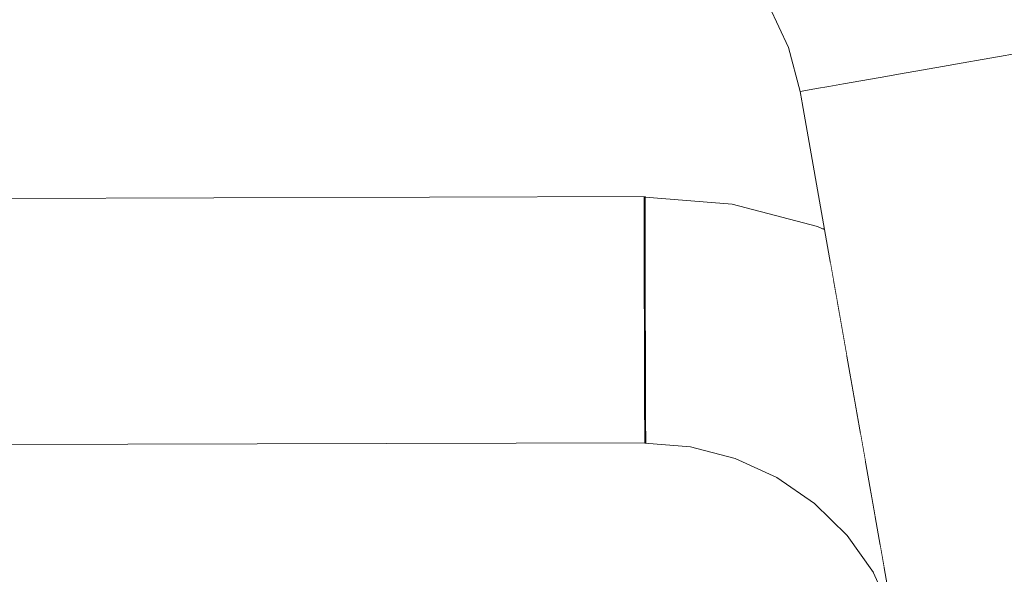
# Model space of a CAD drawing. Header units: millimetres. Extents: x -30280 to 309309, y -17460 to 4378.
# Tile 236 of 256: x 120313 to 120377, y -11042 to -11006. Entities that reach past the tile are written whole.
import ezdxf

# ---------------------------------------------------------------- set-up
doc = ezdxf.new("R2010")
doc.units = ezdxf.units.MM
doc.header["$MEASUREMENT"] = 0
doc.linetypes.add('Wipeout_Contour', pattern=[1000, 0, -1000])
doc.layers.add('P1_PLANTA PRIMERA_3_Nuevo_08_E_Envans secs', color=7, linetype='Continuous')
doc.layers.add('P1_PLANTA PRIMERA_3_Nuevo_09_EI_Mobiliari general', color=7, linetype='Continuous')
doc.layers.add('P1_PLANTA PRIMERA_3_Nuevo_09_EI_Mobiliari general_Pluma_Nº__1', color=7, linetype='Continuous', lineweight=5)

msp = doc.modelspace()

# ---------------------------------------------------------------- wipeouts: each hides what was drawn before it
at = {"color": 254, "linetype": 'Wipeout_Contour', "lineweight": 0, "ltscale": 744380.35708}
msp.add_wipeout([(125602.392, -8989.05), (119928.08, -8989.05), (119928.08, -9336.05), (125456.836, -9336.05), (125456.836, -11434.05), (125602.392, -11434.05)], dxfattribs=at).dxf.layer = 'P1_PLANTA PRIMERA_3_Nuevo_08_E_Envans secs'

# ---------------------------------------------------------------- next in the draw order: wipeouts: each hides what was drawn before it
at = {"color": 254, "linetype": 'Wipeout_Contour', "lineweight": 0, "ltscale": 13224043.01546531}
msp.add_wipeout([(124316.836, -9376.05), (119928.079, -9376.05), (119928.079, -11281.741), (119970.612, -11044.193), (119971.249, -11041.854), (119975.179, -11019.562), (119953.583, -11019.562), (119953.583, -10963.994), (119967.219, -10537.884), (120389.947, -10537.884), (120403.511, -10963.994), (120403.583, -11019.562), (120381.987, -11019.562), (120385.917, -11041.854), (120386.554, -11044.193), (120428.583, -11278.93), (120470.612, -11044.193), (120471.249, -11041.854), (120475.179, -11019.562), (120453.583, -11019.562), (120453.583, -10963.994), (120467.219, -10537.884), (120889.947, -10537.884), (120903.511, -10963.994), (120903.583, -11019.562), (120881.987, -11019.562), (120885.917, -11041.854), (120886.554, -11044.193), (120928.583, -11278.93), (120970.612, -11044.193), (120971.249, -11041.854), (120975.179, -11019.562), (120953.583, -11019.562), (120953.583, -10963.994), (120967.219, -10537.884), (121389.947, -10537.884), (121403.511, -10963.994), (121403.583, -11019.562), (121381.987, -11019.562), (121385.917, -11041.854), (121386.554, -11044.193), (121428.583, -11278.93), (121470.612, -11044.193), (121471.249, -11041.854), (121475.179, -11019.562), (121453.583, -11019.562), (121453.583, -10963.994), (121467.219, -10537.884), (121889.947, -10537.884), (121903.511, -10963.994), (121903.583, -11019.562), (121881.987, -11019.562), (121885.917, -11041.854), (121886.554, -11044.193), (121928.583, -11278.93), (121970.612, -11044.193), (121971.249, -11041.854), (121975.179, -11019.562), (121953.583, -11019.562), (121953.583, -10963.994), (121967.219, -10537.884), (122389.947, -10537.884), (122403.511, -10963.994), (122403.583, -11019.562), (122381.987, -11019.563), (122385.917, -11041.854), (122386.554, -11044.193), (122428.583, -11278.93), (122470.612, -11044.193), (122471.249, -11041.854), (122475.179, -11019.562), (122453.583, -11019.562), (122453.583, -10963.994), (122467.219, -10537.884), (122889.947, -10537.884), (122903.511, -10963.994), (122903.583, -11019.562), (122881.987, -11019.563), (122885.917, -11041.854), (122886.554, -11044.193), (122928.583, -11278.93), (122970.612, -11044.193), (122971.249, -11041.854), (122975.179, -11019.562), (122953.583, -11019.562), (122953.583, -10963.994), (122967.219, -10537.884), (123389.947, -10537.884), (123403.511, -10963.994), (123403.583, -11019.562), (123381.987, -11019.563), (123385.917, -11041.854), (123386.554, -11044.193), (123428.583, -11278.93), (123470.612, -11044.193), (123471.249, -11041.854), (123475.179, -11019.562), (123453.583, -11019.562), (123453.583, -10963.994), (123467.219, -10537.884), (123889.947, -10537.884), (123903.511, -10963.994), (123903.583, -11019.562), (123881.987, -11019.563), (123885.917, -11041.854), (123886.554, -11044.193), (123947.763, -11386.05), (124316.836, -11386.05)], dxfattribs=at).dxf.layer = 'P1_PLANTA PRIMERA_3_Nuevo_08_E_Envans secs'

# ---------------------------------------------------------------- next in the draw order: linework, layer by layer
at = {"layer": 'P1_PLANTA PRIMERA_3_Nuevo_09_EI_Mobiliari general_Pluma_Nº__1', "color": 7, "linetype": 'Continuous', "lineweight": 5}
for p, q in [((120354, -11031.323), (120354.003, -11032.123)), ((120354.063, -11031.323), (120354.065, -11032.123))]:
    msp.add_line(p, q, dxfattribs=at)

# ---------------------------------------------------------------- next in the draw order: wipeouts: each hides what was drawn before it
at = {"color": 254, "linetype": 'Wipeout_Contour', "lineweight": 0, "ltscale": 2775833.214399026}
msp.add_wipeout([(119928.08, -11386.05), (120409.403, -11386.05), (120419.963, -11327.075), (120370.139, -11044.513), (120368.82, -11041.556), (120367.16, -11039.226), (120365.043, -11037.146), (120362.59, -11035.46), (120359.878, -11034.221), (120356.987, -11033.465), (120354.008, -11033.216), (120185.095, -11033.659), (120178.583, -11033.677), (120172.071, -11033.695), (120003.159, -11033.195), (120000.179, -11033.465), (119997.288, -11034.221), (119994.576, -11035.46), (119992.123, -11037.146), (119990.006, -11039.226), (119988.346, -11041.556), (119987.138, -11044.105), (119928.08, -11378.819)], dxfattribs=at).dxf.layer = 'P1_PLANTA PRIMERA_3_Nuevo_08_E_Envans secs'
at = {"color": 254, "linetype": 'Wipeout_Contour', "lineweight": 0, "ltscale": 3379079.049494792}
msp.add_wipeout([(119993.049, -11010.361), (119991.473, -11019.295), (119997.48, -11017.694), (120003.14, -11017.221), (120178.583, -11017.677), (120354.026, -11017.194), (120359.686, -11017.694), (120365.236, -11019.146), (120364.118, -11010.361), (120363.349, -11007.494), (120362.092, -11004.803), (120360.387, -11002.373), (120358.285, -11000.276), (120355.85, -10998.576), (120353.157, -10997.327), (120350.287, -10996.565), (120347.328, -10996.314), (120191.775, -10996.726), (120178.583, -10996.763), (120165.392, -10996.8), (120009.838, -10996.292), (120006.879, -10996.565), (120004.009, -10997.327), (120001.316, -10998.576), (119998.881, -11000.276), (119996.779, -11002.373), (119995.074, -11004.803), (119993.818, -11007.494)], dxfattribs=at).dxf.layer = 'P1_PLANTA PRIMERA_3_Nuevo_09_EI_Mobiliari general'
at = {"color": 254, "linetype": 'Wipeout_Contour', "lineweight": 0, "ltscale": 483476.154888}
msp.add_wipeout([(120364.641, -11021.901), (120366.285, -11022.652), (120366.081, -11021.495), (120364.913, -11020.961)], dxfattribs=at).dxf.layer = 'P1_PLANTA PRIMERA_3_Nuevo_09_EI_Mobiliari general'

# ---------------------------------------------------------------- next in the draw order: wipeouts: each hides what was drawn before it
at = {"color": 254, "linetype": 'Wipeout_Contour', "lineweight": 0, "ltscale": 1208804.136743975}
msp.add_wipeout([(120361.761, -10983.748), (120363.826, -10984.706), (120368.552, -10988.004), (120372.633, -10992.075), (120375.943, -10996.794), (120378.382, -11002.016), (120379.874, -11007.583), (120381.94, -11019.295), (120403.583, -11019.295), (120403.583, -10983.748)], dxfattribs=at).dxf.layer = 'P1_PLANTA PRIMERA_3_Nuevo_09_EI_Mobiliari general'
at = {"color": 254, "linetype": 'Wipeout_Contour', "lineweight": 0, "ltscale": 362396.615228}
msp.add_wipeout([(120354.026, -11017.316), (120178.583, -11017.799), (120354.026, -11017.677)], dxfattribs=at).dxf.layer = 'P1_PLANTA PRIMERA_3_Nuevo_09_EI_Mobiliari general'
at = {"color": 254, "linetype": 'Wipeout_Contour', "lineweight": 0, "ltscale": 362396.906087}
msp.add_wipeout([(120354.027, -11018.266), (120178.583, -11018.749), (120354.029, -11019.066)], dxfattribs=at).dxf.layer = 'P1_PLANTA PRIMERA_3_Nuevo_09_EI_Mobiliari general'
at = {"color": 254, "linetype": 'Wipeout_Contour', "lineweight": 0, "ltscale": 483476.399898}
msp.add_wipeout([(120364.641, -11021.901), (120364.305, -11022.985), (120366.522, -11023.998), (120366.285, -11022.652)], dxfattribs=at).dxf.layer = 'P1_PLANTA PRIMERA_3_Nuevo_09_EI_Mobiliari general'

# ---------------------------------------------------------------- next in the draw order: linework, layer by layer
at = {"layer": 'P1_PLANTA PRIMERA_3_Nuevo_09_EI_Mobiliari general_Pluma_Nº__1', "color": 7, "linetype": 'Continuous', "lineweight": 5}
for p, q in [((120354.026, -11017.194), (120172.027, -11017.695)), ((120353.964, -11017.216), (120353.963, -11017.316)), ((120353.963, -11017.316), (120353.964, -11017.677)), ((120354.026, -11017.194), (120354.026, -11017.316)), ((120354.026, -11017.316), (120354.026, -11017.677)), ((120353.964, -11017.677), (120353.965, -11018.266)), ((120354.026, -11017.677), (120354.027, -11018.266)), ((120353.965, -11018.266), (120353.966, -11019.066)), ((120354.027, -11018.266), (120354.029, -11019.066))]:
    msp.add_line(p, q, dxfattribs=at)

# ---------------------------------------------------------------- next in the draw order: wipeouts: each hides what was drawn before it
at = {"color": 254, "linetype": 'Wipeout_Contour', "lineweight": 0, "ltscale": 483670.049704}
msp.add_wipeout([(120428.583, -11321.894), (120373.364, -11008.731), (120371.996, -11008.972), (120428.583, -11329.894)], dxfattribs=at).dxf.layer = 'P1_PLANTA PRIMERA_3_Nuevo_09_EI_Mobiliari general'
at = {"color": 254, "linetype": 'Wipeout_Contour', "lineweight": 0, "ltscale": 362594.982214}
msp.add_wipeout([(120359.686, -11018.177), (120365.236, -11019.628), (120359.706, -11017.818)], dxfattribs=at).dxf.layer = 'P1_PLANTA PRIMERA_3_Nuevo_09_EI_Mobiliari general'
at = {"color": 254, "linetype": 'Wipeout_Contour', "lineweight": 0, "ltscale": 483461.935574}
msp.add_wipeout([(120359.386, -11020.527), (120359.217, -11021.654), (120364.305, -11022.985), (120364.641, -11021.901)], dxfattribs=at).dxf.layer = 'P1_PLANTA PRIMERA_3_Nuevo_09_EI_Mobiliari general'

# ---------------------------------------------------------------- next in the draw order: linework, layer by layer
at = {"layer": 'P1_PLANTA PRIMERA_3_Nuevo_09_EI_Mobiliari general_Pluma_Nº__1', "color": 7, "linetype": 'Continuous', "lineweight": 5}
msp.add_line((120359.686, -11017.694), (120354.026, -11017.221), dxfattribs=at)

# ---------------------------------------------------------------- next in the draw order: wipeouts: each hides what was drawn before it
at = {"color": 254, "linetype": 'Wipeout_Contour', "lineweight": 0, "ltscale": 483666.740614}
msp.add_wipeout([(120428.583, -11329.894), (120371.996, -11008.972), (120370.628, -11009.214), (120427.172, -11329.894)], dxfattribs=at).dxf.layer = 'P1_PLANTA PRIMERA_3_Nuevo_09_EI_Mobiliari general'
at = {"color": 254, "linetype": 'Wipeout_Contour', "lineweight": 0, "ltscale": 483440.810385}
msp.add_wipeout([(120354.031, -11020.079), (120354.034, -11021.194), (120359.217, -11021.654), (120359.386, -11020.527)], dxfattribs=at).dxf.layer = 'P1_PLANTA PRIMERA_3_Nuevo_09_EI_Mobiliari general'
at = {"color": 254, "linetype": 'Wipeout_Contour', "lineweight": 0, "ltscale": 483476.646319}
msp.add_wipeout([(120364.305, -11022.985), (120363.917, -11024.182), (120366.786, -11025.493), (120366.522, -11023.998)], dxfattribs=at).dxf.layer = 'P1_PLANTA PRIMERA_3_Nuevo_09_EI_Mobiliari general'

# ---------------------------------------------------------------- next in the draw order: wipeouts: each hides what was drawn before it
at = {"color": 254, "linetype": 'Wipeout_Contour', "lineweight": 0, "ltscale": 483461.282524}
msp.add_wipeout([(120359.217, -11021.654), (120359.021, -11022.902), (120363.917, -11024.182), (120364.305, -11022.985)], dxfattribs=at).dxf.layer = 'P1_PLANTA PRIMERA_3_Nuevo_09_EI_Mobiliari general'

# ---------------------------------------------------------------- next in the draw order: wipeouts: each hides what was drawn before it
at = {"color": 254, "linetype": 'Wipeout_Contour', "lineweight": 0, "ltscale": 483440.895629}
msp.add_wipeout([(120354.034, -11021.221), (120354.037, -11022.458), (120359.021, -11022.902), (120359.217, -11021.654)], dxfattribs=at).dxf.layer = 'P1_PLANTA PRIMERA_3_Nuevo_09_EI_Mobiliari general'
at = {"color": 254, "linetype": 'Wipeout_Contour', "lineweight": 0, "ltscale": 483476.884736}
msp.add_wipeout([(120363.917, -11024.182), (120363.487, -11025.455), (120367.067, -11027.09), (120366.786, -11025.493)], dxfattribs=at).dxf.layer = 'P1_PLANTA PRIMERA_3_Nuevo_09_EI_Mobiliari general'

# ---------------------------------------------------------------- next in the draw order: wipeouts: each hides what was drawn before it
at = {"color": 254, "linetype": 'Wipeout_Contour', "lineweight": 0, "ltscale": 483080.851746}
msp.add_wipeout([(120354.031, -11020.052), (120178.583, -11020.535), (120178.583, -11021.677), (120354.034, -11021.194)], dxfattribs=at).dxf.layer = 'P1_PLANTA PRIMERA_3_Nuevo_09_EI_Mobiliari general'
at = {"color": 254, "linetype": 'Wipeout_Contour', "lineweight": 0, "ltscale": 483460.522973}
msp.add_wipeout([(120359.021, -11022.902), (120358.805, -11024.23), (120363.487, -11025.455), (120363.917, -11024.182)], dxfattribs=at).dxf.layer = 'P1_PLANTA PRIMERA_3_Nuevo_09_EI_Mobiliari general'

# ---------------------------------------------------------------- next in the draw order: linework, layer by layer
at = {"layer": 'P1_PLANTA PRIMERA_3_Nuevo_09_EI_Mobiliari general_Pluma_Nº__1', "color": 7, "linetype": 'Continuous', "lineweight": 5}
for p, q in [((120353.966, -11019.066), (120353.969, -11020.052)), ((120354.029, -11019.066), (120354.031, -11020.052))]:
    msp.add_line(p, q, dxfattribs=at)

# ---------------------------------------------------------------- next in the draw order: wipeouts: each hides what was drawn before it
at = {"color": 254, "linetype": 'Wipeout_Contour', "lineweight": 0, "ltscale": 483440.970721}
msp.add_wipeout([(120354.037, -11022.485), (120354.041, -11023.805), (120358.805, -11024.23), (120359.021, -11022.902)], dxfattribs=at).dxf.layer = 'P1_PLANTA PRIMERA_3_Nuevo_09_EI_Mobiliari general'
at = {"color": 254, "linetype": 'Wipeout_Contour', "lineweight": 0, "ltscale": 483476.917981}
msp.add_wipeout([(120363.029, -11026.765), (120367.21, -11028.675), (120367.067, -11027.09), (120363.487, -11025.455)], dxfattribs=at).dxf.layer = 'P1_PLANTA PRIMERA_3_Nuevo_09_EI_Mobiliari general'

# ---------------------------------------------------------------- next in the draw order: wipeouts: each hides what was drawn before it
at = {"color": 254, "linetype": 'Wipeout_Contour', "lineweight": 0, "ltscale": 483081.296839}
msp.add_wipeout([(120354.034, -11021.194), (120178.583, -11021.677), (120178.583, -11022.941), (120354.037, -11022.458)], dxfattribs=at).dxf.layer = 'P1_PLANTA PRIMERA_3_Nuevo_09_EI_Mobiliari general'
at = {"color": 254, "linetype": 'Wipeout_Contour', "lineweight": 0, "ltscale": 483459.680048}
msp.add_wipeout([(120358.805, -11024.23), (120358.574, -11025.6), (120363.029, -11026.765), (120363.487, -11025.455)], dxfattribs=at).dxf.layer = 'P1_PLANTA PRIMERA_3_Nuevo_09_EI_Mobiliari general'
at = {"color": 254, "linetype": 'Wipeout_Contour', "lineweight": 0, "ltscale": 483485.557342}
msp.add_wipeout([(120367.21, -11028.675), (120366.518, -11029.882), (120367.703, -11030.697), (120367.366, -11028.782)], dxfattribs=at).dxf.layer = 'P1_PLANTA PRIMERA_3_Nuevo_09_EI_Mobiliari general'

# ---------------------------------------------------------------- next in the draw order: linework, layer by layer
at = {"layer": 'P1_PLANTA PRIMERA_3_Nuevo_09_EI_Mobiliari general_Pluma_Nº__1', "color": 7, "linetype": 'Continuous', "lineweight": 5}
for p, q in [((120353.969, -11020.052), (120353.971, -11021.195)), ((120354.031, -11020.052), (120354.034, -11021.195))]:
    msp.add_line(p, q, dxfattribs=at)

# ---------------------------------------------------------------- next in the draw order: wipeouts: each hides what was drawn before it
at = {"color": 254, "linetype": 'Wipeout_Contour', "lineweight": 0, "ltscale": 483440.910718}
msp.add_wipeout([(120353.978, -11023.827), (120353.982, -11025.216), (120358.574, -11025.6), (120358.805, -11024.23)], dxfattribs=at).dxf.layer = 'P1_PLANTA PRIMERA_3_Nuevo_09_EI_Mobiliari general'
at = {"color": 254, "linetype": 'Wipeout_Contour', "lineweight": 0, "ltscale": 483476.070541}
msp.add_wipeout([(120362.557, -11028.072), (120366.518, -11029.882), (120367.21, -11028.675), (120363.029, -11026.765)], dxfattribs=at).dxf.layer = 'P1_PLANTA PRIMERA_3_Nuevo_09_EI_Mobiliari general'

# ---------------------------------------------------------------- next in the draw order: wipeouts: each hides what was drawn before it
at = {"color": 254, "linetype": 'Wipeout_Contour', "lineweight": 0, "ltscale": 483081.780113}
msp.add_wipeout([(120178.583, -11022.941), (120178.583, -11024.288), (120354.041, -11023.805), (120354.037, -11022.458)], dxfattribs=at).dxf.layer = 'P1_PLANTA PRIMERA_3_Nuevo_09_EI_Mobiliari general'
at = {"color": 254, "linetype": 'Wipeout_Contour', "lineweight": 0, "ltscale": 483458.779346}
msp.add_wipeout([(120358.574, -11025.6), (120358.337, -11026.969), (120362.557, -11028.072), (120363.029, -11026.765)], dxfattribs=at).dxf.layer = 'P1_PLANTA PRIMERA_3_Nuevo_09_EI_Mobiliari general'
at = {"color": 254, "linetype": 'Wipeout_Contour', "lineweight": 0, "ltscale": 483485.54604}
msp.add_wipeout([(120366.518, -11029.882), (120365.825, -11031.047), (120368.032, -11032.564), (120367.703, -11030.697)], dxfattribs=at).dxf.layer = 'P1_PLANTA PRIMERA_3_Nuevo_09_EI_Mobiliari general'

# ---------------------------------------------------------------- next in the draw order: linework, layer by layer
at = {"layer": 'P1_PLANTA PRIMERA_3_Nuevo_09_EI_Mobiliari general_Pluma_Nº__1', "color": 7, "linetype": 'Continuous', "lineweight": 5}
for p, q in [((120353.971, -11021.195), (120353.975, -11022.459)), ((120354.034, -11021.195), (120354.038, -11022.458))]:
    msp.add_line(p, q, dxfattribs=at)

# ---------------------------------------------------------------- next in the draw order: wipeouts: each hides what was drawn before it
at = {"color": 254, "linetype": 'Wipeout_Contour', "lineweight": 0, "ltscale": 483440.95899}
msp.add_wipeout([(120353.982, -11025.216), (120353.986, -11026.605), (120358.337, -11026.969), (120358.574, -11025.6)], dxfattribs=at).dxf.layer = 'P1_PLANTA PRIMERA_3_Nuevo_09_EI_Mobiliari general'
at = {"color": 254, "linetype": 'Wipeout_Contour', "lineweight": 0, "ltscale": 483474.204193}
msp.add_wipeout([(120362.557, -11028.072), (120362.084, -11029.338), (120365.825, -11031.047), (120366.518, -11029.882)], dxfattribs=at).dxf.layer = 'P1_PLANTA PRIMERA_3_Nuevo_09_EI_Mobiliari general'

# ---------------------------------------------------------------- next in the draw order: wipeouts: each hides what was drawn before it
at = {"color": 254, "linetype": 'Wipeout_Contour', "lineweight": 0, "ltscale": 724610.246643}
msp.add_wipeout([(120354.041, -11023.805), (120172.041, -11024.306), (120172.045, -11025.659), (120178.583, -11025.677), (120353.982, -11025.195), (120353.978, -11023.827)], dxfattribs=at).dxf.layer = 'P1_PLANTA PRIMERA_3_Nuevo_09_EI_Mobiliari general'
at = {"color": 254, "linetype": 'Wipeout_Contour', "lineweight": 0, "ltscale": 483457.848149}
msp.add_wipeout([(120358.337, -11026.969), (120358.099, -11028.296), (120362.084, -11029.338), (120362.557, -11028.072)], dxfattribs=at).dxf.layer = 'P1_PLANTA PRIMERA_3_Nuevo_09_EI_Mobiliari general'
at = {"color": 254, "linetype": 'Wipeout_Contour', "lineweight": 0, "ltscale": 483485.417049}
msp.add_wipeout([(120365.154, -11032.134), (120368.343, -11034.326), (120368.032, -11032.564), (120365.825, -11031.047)], dxfattribs=at).dxf.layer = 'P1_PLANTA PRIMERA_3_Nuevo_09_EI_Mobiliari general'

# ---------------------------------------------------------------- next in the draw order: linework, layer by layer
at = {"layer": 'P1_PLANTA PRIMERA_3_Nuevo_09_EI_Mobiliari general_Pluma_Nº__1', "color": 7, "linetype": 'Continuous', "lineweight": 5}
for p, q in [((120353.975, -11022.459), (120353.978, -11023.805)), ((120354.038, -11022.458), (120354.041, -11023.805))]:
    msp.add_line(p, q, dxfattribs=at)

# ---------------------------------------------------------------- next in the draw order: wipeouts: each hides what was drawn before it
at = {"color": 254, "linetype": 'Wipeout_Contour', "lineweight": 0, "ltscale": 483440.99137}
msp.add_wipeout([(120353.986, -11026.605), (120353.99, -11027.952), (120358.099, -11028.296), (120358.337, -11026.969)], dxfattribs=at).dxf.layer = 'P1_PLANTA PRIMERA_3_Nuevo_09_EI_Mobiliari general'
at = {"color": 254, "linetype": 'Wipeout_Contour', "lineweight": 0, "ltscale": 483472.349788}
msp.add_wipeout([(120362.084, -11029.338), (120361.626, -11030.523), (120365.154, -11032.134), (120365.825, -11031.047)], dxfattribs=at).dxf.layer = 'P1_PLANTA PRIMERA_3_Nuevo_09_EI_Mobiliari general'

# ---------------------------------------------------------------- next in the draw order: wipeouts: each hides what was drawn before it
at = {"color": 254, "linetype": 'Wipeout_Contour', "lineweight": 0, "ltscale": 603779.391371}
msp.add_wipeout([(120353.982, -11025.195), (120178.583, -11025.677), (120185.121, -11025.695), (120185.117, -11027.048), (120353.986, -11026.584)], dxfattribs=at).dxf.layer = 'P1_PLANTA PRIMERA_3_Nuevo_09_EI_Mobiliari general'
at = {"color": 254, "linetype": 'Wipeout_Contour', "lineweight": 0, "ltscale": 483456.914586}
msp.add_wipeout([(120358.099, -11028.296), (120357.868, -11029.54), (120361.626, -11030.523), (120362.084, -11029.338)], dxfattribs=at).dxf.layer = 'P1_PLANTA PRIMERA_3_Nuevo_09_EI_Mobiliari general'
at = {"color": 254, "linetype": 'Wipeout_Contour', "lineweight": 0, "ltscale": 483484.232124}
msp.add_wipeout([(120364.524, -11033.111), (120367.532, -11035.178), (120368.343, -11034.326), (120365.154, -11032.134)], dxfattribs=at).dxf.layer = 'P1_PLANTA PRIMERA_3_Nuevo_09_EI_Mobiliari general'

# ---------------------------------------------------------------- next in the draw order: linework, layer by layer
at = {"layer": 'P1_PLANTA PRIMERA_3_Nuevo_09_EI_Mobiliari general_Pluma_Nº__1', "color": 7, "linetype": 'Continuous', "lineweight": 5}
for p, q in [((120353.978, -11023.805), (120353.982, -11025.195)), ((120354.041, -11023.805), (120354.045, -11025.194))]:
    msp.add_line(p, q, dxfattribs=at)

# ---------------------------------------------------------------- next in the draw order: wipeouts: each hides what was drawn before it
at = {"color": 254, "linetype": 'Wipeout_Contour', "lineweight": 0, "ltscale": 483441.006676}
msp.add_wipeout([(120353.99, -11027.952), (120353.993, -11029.216), (120357.868, -11029.54), (120358.099, -11028.296)], dxfattribs=at).dxf.layer = 'P1_PLANTA PRIMERA_3_Nuevo_09_EI_Mobiliari general'
at = {"color": 254, "linetype": 'Wipeout_Contour', "lineweight": 0, "ltscale": 483470.563459}
msp.add_wipeout([(120361.626, -11030.523), (120361.197, -11031.591), (120364.524, -11033.111), (120365.154, -11032.134)], dxfattribs=at).dxf.layer = 'P1_PLANTA PRIMERA_3_Nuevo_09_EI_Mobiliari general'
at = {"color": 254, "linetype": 'Wipeout_Contour', "lineweight": 0, "ltscale": 483491.384695}
msp.add_wipeout([(120367.532, -11035.178), (120366.799, -11035.902), (120369.003, -11038.068), (120368.695, -11036.321)], dxfattribs=at).dxf.layer = 'P1_PLANTA PRIMERA_3_Nuevo_09_EI_Mobiliari general'

# ---------------------------------------------------------------- next in the draw order: wipeouts: each hides what was drawn before it
at = {"color": 254, "linetype": 'Wipeout_Contour', "lineweight": 0, "ltscale": 603927.684098}
msp.add_wipeout([(120353.986, -11026.584), (120172.049, -11027.084), (120172.053, -11028.431), (120353.989, -11027.931), (120353.986, -11026.605)], dxfattribs=at).dxf.layer = 'P1_PLANTA PRIMERA_3_Nuevo_09_EI_Mobiliari general'
at = {"color": 254, "linetype": 'Wipeout_Contour', "lineweight": 0, "ltscale": 483456.006777}
msp.add_wipeout([(120357.868, -11029.54), (120357.652, -11030.664), (120361.197, -11031.591), (120361.626, -11030.523)], dxfattribs=at).dxf.layer = 'P1_PLANTA PRIMERA_3_Nuevo_09_EI_Mobiliari general'
at = {"color": 254, "linetype": 'Wipeout_Contour', "lineweight": 0, "ltscale": 483481.807775}
msp.add_wipeout([(120363.954, -11033.947), (120366.799, -11035.902), (120367.532, -11035.178), (120364.524, -11033.111)], dxfattribs=at).dxf.layer = 'P1_PLANTA PRIMERA_3_Nuevo_09_EI_Mobiliari general'

# ---------------------------------------------------------------- next in the draw order: linework, layer by layer
at = {"layer": 'P1_PLANTA PRIMERA_3_Nuevo_09_EI_Mobiliari general_Pluma_Nº__1', "color": 7, "linetype": 'Continuous', "lineweight": 5}
for p, q in [((120353.982, -11025.195), (120353.985, -11026.584)), ((120354.045, -11025.194), (120354.048, -11026.584))]:
    msp.add_line(p, q, dxfattribs=at)

# ---------------------------------------------------------------- next in the draw order: wipeouts: each hides what was drawn before it
at = {"color": 254, "linetype": 'Wipeout_Contour', "lineweight": 0, "ltscale": 483441.004169}
msp.add_wipeout([(120353.993, -11029.216), (120353.997, -11030.358), (120357.652, -11030.664), (120357.868, -11029.54)], dxfattribs=at).dxf.layer = 'P1_PLANTA PRIMERA_3_Nuevo_09_EI_Mobiliari general'
at = {"color": 254, "linetype": 'Wipeout_Contour', "lineweight": 0, "ltscale": 362603.151914}
msp.add_wipeout([(120361.197, -11031.591), (120363.954, -11033.947), (120364.524, -11033.111)], dxfattribs=at).dxf.layer = 'P1_PLANTA PRIMERA_3_Nuevo_09_EI_Mobiliari general'
at = {"color": 254, "linetype": 'Wipeout_Contour', "lineweight": 0, "ltscale": 362616.547291}
msp.add_wipeout([(120366.166, -11036.476), (120368.499, -11038.768), (120366.799, -11035.902)], dxfattribs=at).dxf.layer = 'P1_PLANTA PRIMERA_3_Nuevo_09_EI_Mobiliari general'

# ---------------------------------------------------------------- next in the draw order: wipeouts: each hides what was drawn before it
at = {"color": 254, "linetype": 'Wipeout_Contour', "lineweight": 0, "ltscale": 724445.104206}
msp.add_wipeout([(120178.583, -11028.413), (120172.053, -11028.431), (120172.057, -11029.695), (120353.993, -11029.195), (120353.99, -11027.952), (120185.113, -11028.395)], dxfattribs=at).dxf.layer = 'P1_PLANTA PRIMERA_3_Nuevo_09_EI_Mobiliari general'
at = {"color": 254, "linetype": 'Wipeout_Contour', "lineweight": 0, "ltscale": 362614.95128}
msp.add_wipeout([(120365.652, -11036.881), (120367.887, -11039.077), (120366.166, -11036.476)], dxfattribs=at).dxf.layer = 'P1_PLANTA PRIMERA_3_Nuevo_09_EI_Mobiliari general'
at = {"color": 254, "linetype": 'Wipeout_Contour', "lineweight": 0, "ltscale": 362622.864983}
msp.add_wipeout([(120368.499, -11038.768), (120369.606, -11041.49), (120369.333, -11039.938)], dxfattribs=at).dxf.layer = 'P1_PLANTA PRIMERA_3_Nuevo_09_EI_Mobiliari general'

# ---------------------------------------------------------------- next in the draw order: linework, layer by layer
at = {"layer": 'P1_PLANTA PRIMERA_3_Nuevo_09_EI_Mobiliari general_Pluma_Nº__1', "color": 7, "linetype": 'Continuous', "lineweight": 5}
for p, q in [((120353.985, -11026.584), (120353.99, -11027.931)), ((120354.048, -11026.584), (120354.052, -11027.93))]:
    msp.add_line(p, q, dxfattribs=at)

# ---------------------------------------------------------------- next in the draw order: wipeouts: each hides what was drawn before it
at = {"color": 254, "linetype": 'Wipeout_Contour', "lineweight": 0, "ltscale": 483661.334317}
msp.add_wipeout([(120427.172, -11329.894), (120370.628, -11009.214), (120369.301, -11009.447), (120425.805, -11329.894)], dxfattribs=at).dxf.layer = 'P1_PLANTA PRIMERA_3_Nuevo_09_EI_Mobiliari general'
at = {"color": 254, "linetype": 'Wipeout_Contour', "lineweight": 0, "ltscale": 483097.107584}
msp.add_wipeout([(120185.11, -11029.659), (120185.106, -11030.801), (120353.997, -11030.337), (120353.993, -11029.216)], dxfattribs=at).dxf.layer = 'P1_PLANTA PRIMERA_3_Nuevo_09_EI_Mobiliari general'
at = {"color": 254, "linetype": 'Wipeout_Contour', "lineweight": 0, "ltscale": 362607.004804}
msp.add_wipeout([(120363.064, -11035.102), (120365.652, -11036.881), (120363.463, -11034.618)], dxfattribs=at).dxf.layer = 'P1_PLANTA PRIMERA_3_Nuevo_09_EI_Mobiliari general'

# ---------------------------------------------------------------- next in the draw order: linework, layer by layer
at = {"layer": 'P1_PLANTA PRIMERA_3_Nuevo_09_EI_Mobiliari general_Pluma_Nº__1', "color": 7, "linetype": 'Continuous', "lineweight": 5}
for p, q in [((120353.99, -11027.931), (120353.993, -11029.194)), ((120354.052, -11027.93), (120354.056, -11029.194)), ((120353.993, -11029.194), (120353.997, -11030.337)), ((120354.056, -11029.194), (120354.059, -11030.337)), ((120353.997, -11030.337), (120354, -11031.323)), ((120354.059, -11030.337), (120354.063, -11031.323))]:
    msp.add_line(p, q, dxfattribs=at)

# ---------------------------------------------------------------- next in the draw order: wipeouts: each hides what was drawn before it
at = {"color": 254, "linetype": 'Wipeout_Contour', "lineweight": 0, "ltscale": 483656.175667}
msp.add_wipeout([(120368.057, -11009.667), (120424.521, -11329.894), (120425.805, -11329.894), (120369.301, -11009.447)], dxfattribs=at).dxf.layer = 'P1_PLANTA PRIMERA_3_Nuevo_09_EI_Mobiliari general'
at = {"color": 254, "linetype": 'Wipeout_Contour', "lineweight": 0, "ltscale": 362613.735126}
msp.add_wipeout([(120365.274, -11037.107), (120367.436, -11039.231), (120365.652, -11036.881)], dxfattribs=at).dxf.layer = 'P1_PLANTA PRIMERA_3_Nuevo_09_EI_Mobiliari general'

# ---------------------------------------------------------------- next in the draw order: wipeouts: each hides what was drawn before it
at = {"color": 254, "linetype": 'Wipeout_Contour', "lineweight": 0, "ltscale": 483651.421423}
msp.add_wipeout([(120368.057, -11009.667), (120366.932, -11009.865), (120423.361, -11329.894), (120424.521, -11329.894)], dxfattribs=at).dxf.layer = 'P1_PLANTA PRIMERA_3_Nuevo_09_EI_Mobiliari general'
at = {"color": 254, "linetype": 'Wipeout_Contour', "lineweight": 0, "ltscale": 362606.05927}
msp.add_wipeout([(120362.77, -11035.386), (120365.274, -11037.107), (120363.064, -11035.102)], dxfattribs=at).dxf.layer = 'P1_PLANTA PRIMERA_3_Nuevo_09_EI_Mobiliari general'

# ---------------------------------------------------------------- next in the draw order: wipeouts: each hides what was drawn before it
at = {"color": 254, "linetype": 'Wipeout_Contour', "lineweight": 0, "ltscale": 483647.21598}
msp.add_wipeout([(120365.961, -11010.037), (120422.36, -11329.894), (120423.361, -11329.894), (120366.932, -11009.865)], dxfattribs=at).dxf.layer = 'P1_PLANTA PRIMERA_3_Nuevo_09_EI_Mobiliari general'
at = {"color": 254, "linetype": 'Wipeout_Contour', "lineweight": 0, "ltscale": 362597.614624}
msp.add_wipeout([(120360, -11034.12), (120362.77, -11035.386), (120360.201, -11033.794)], dxfattribs=at).dxf.layer = 'P1_PLANTA PRIMERA_3_Nuevo_09_EI_Mobiliari general'

# ---------------------------------------------------------------- next in the draw order: wipeouts: each hides what was drawn before it
at = {"color": 254, "linetype": 'Wipeout_Contour', "lineweight": 0, "ltscale": 362686.743105}
msp.add_wipeout([(120364.237, -11010.34), (120420.583, -11329.894), (120364.593, -11010.278)], dxfattribs=at).dxf.layer = 'P1_PLANTA PRIMERA_3_Nuevo_09_EI_Mobiliari general'
at = {"color": 254, "linetype": 'Wipeout_Contour', "lineweight": 0, "ltscale": 362588.668566}
msp.add_wipeout([(120357.049, -11033.349), (120360, -11034.12), (120357.15, -11032.996)], dxfattribs=at).dxf.layer = 'P1_PLANTA PRIMERA_3_Nuevo_09_EI_Mobiliari general'

# ---------------------------------------------------------------- next in the draw order: linework, layer by layer
at = {"layer": 'P1_PLANTA PRIMERA_3_Nuevo_09_EI_Mobiliari general_Pluma_Nº__1', "color": 7, "linetype": 'Continuous', "lineweight": 5}
for p, q in [((120365.236, -11019.146), (120359.686, -11017.694)), ((120365.704, -11019.36), (120365.236, -11019.146)), ((120365.563, -11019.295), (120365.693, -11019.295)), ((120362.59, -11035.461), (120359.877, -11034.221)), ((120365.042, -11037.146), (120362.59, -11035.461)), ((120367.16, -11039.226), (120365.042, -11037.146)), ((120368.877, -11041.636), (120367.16, -11039.226)), ((120370.028, -11044.105), (120368.82, -11041.556))]:
    msp.add_line(p, q, dxfattribs=at)

# ---------------------------------------------------------------- next in the draw order: wipeouts: each hides what was drawn before it
at = {"color": 254, "linetype": 'Wipeout_Contour', "lineweight": 0, "ltscale": 362599.550144}
msp.add_wipeout([(120363.802, -11007.328), (120364.593, -11010.278), (120364.356, -11007.127)], dxfattribs=at).dxf.layer = 'P1_PLANTA PRIMERA_3_Nuevo_09_EI_Mobiliari general'
at = {"color": 254, "linetype": 'Wipeout_Contour', "lineweight": 0, "ltscale": 483673.3572}
msp.add_wipeout([(120375.935, -11008.278), (120428.583, -11306.858), (120428.583, -11300.28), (120377.06, -11008.079)], dxfattribs=at).dxf.layer = 'P1_PLANTA PRIMERA_3_Nuevo_09_EI_Mobiliari general'
at = {"color": 254, "linetype": 'Wipeout_Contour', "lineweight": 0, "ltscale": 362581.652164}
msp.add_wipeout([(120357.15, -11032.996), (120354.005, -11032.734), (120357.049, -11033.349)], dxfattribs=at).dxf.layer = 'P1_PLANTA PRIMERA_3_Nuevo_09_EI_Mobiliari general'

# ---------------------------------------------------------------- next in the draw order: linework, layer by layer
at = {"layer": 'P1_PLANTA PRIMERA_3_Nuevo_09_EI_Mobiliari general_Pluma_Nº__1', "color": 7, "linetype": 'Continuous', "lineweight": 5}
for p, q in [((120364.593, -11010.278), (120364.237, -11010.34)), ((120365.173, -11010.175), (120364.593, -11010.278)), ((120364.237, -11010.34), (120364.118, -11010.361)), ((120354.003, -11032.123), (120354.005, -11032.712)), ((120354.005, -11032.712), (120354.007, -11033.073)), ((120354.065, -11032.123), (120354.068, -11032.712)), ((120354.068, -11032.712), (120354.069, -11033.073)), ((120354.071, -11033.194), (120185.096, -11033.659)), ((120354.007, -11033.073), (120354.008, -11033.216)), ((120356.987, -11033.465), (120354.008, -11033.216)), ((120354.069, -11033.073), (120354.07, -11033.194)), ((120359.877, -11034.221), (120356.987, -11033.465))]:
    msp.add_line(p, q, dxfattribs=at)

# ---------------------------------------------------------------- next in the draw order: wipeouts: each hides what was drawn before it
at = {"color": 254, "linetype": 'Wipeout_Contour', "lineweight": 0, "ltscale": 362595.672177}
msp.add_wipeout([(120362.51, -11004.562), (120363.802, -11007.328), (120363.02, -11004.267)], dxfattribs=at).dxf.layer = 'P1_PLANTA PRIMERA_3_Nuevo_09_EI_Mobiliari general'
at = {"color": 254, "linetype": 'Wipeout_Contour', "lineweight": 0, "ltscale": 483672.328935}
msp.add_wipeout([(120375.935, -11008.278), (120374.691, -11008.497), (120428.583, -11314.137), (120428.583, -11306.858)], dxfattribs=at).dxf.layer = 'P1_PLANTA PRIMERA_3_Nuevo_09_EI_Mobiliari general'

# ---------------------------------------------------------------- next in the draw order: linework, layer by layer
at = {"layer": 'P1_PLANTA PRIMERA_3_Nuevo_09_EI_Mobiliari general_Pluma_Nº__1', "color": 7, "linetype": 'Continuous', "lineweight": 5}
for p, q in [((120363.349, -11007.494), (120362.092, -11004.803)), ((120364.118, -11010.362), (120363.349, -11007.494))]:
    msp.add_line(p, q, dxfattribs=at)

# ---------------------------------------------------------------- next in the draw order: wipeouts: each hides what was drawn before it
at = {"color": 254, "linetype": 'Wipeout_Contour', "lineweight": 0, "ltscale": 483671.215115}
msp.add_wipeout([(120373.364, -11008.731), (120428.583, -11321.894), (120428.583, -11314.137), (120374.691, -11008.497)], dxfattribs=at).dxf.layer = 'P1_PLANTA PRIMERA_3_Nuevo_09_EI_Mobiliari general'

# ---------------------------------------------------------------- next in the draw order: linework, layer by layer
at = {"layer": 'P1_PLANTA PRIMERA_3_Nuevo_09_EI_Mobiliari general_Pluma_Nº__1', "color": 7, "linetype": 'Continuous', "lineweight": 5}
msp.add_line((120420.46, -11329.894), (120364.118, -11010.362), dxfattribs=at)

# ---------------------------------------------------------------- next in the draw order: wipeouts: each hides what was drawn before it
at = {"color": 254, "linetype": 'Wipeout_Contour', "lineweight": 0, "ltscale": 483511.600602}
msp.add_wipeout([(120375.697, -11002.994), (120374.623, -11003.385), (120375.935, -11008.278), (120377.06, -11008.079)], dxfattribs=at).dxf.layer = 'P1_PLANTA PRIMERA_3_Nuevo_09_EI_Mobiliari general'

# ---------------------------------------------------------------- next in the draw order: linework, layer by layer
at = {"layer": 'P1_PLANTA PRIMERA_3_Nuevo_09_EI_Mobiliari general_Pluma_Nº__1', "color": 7, "linetype": 'Continuous', "lineweight": 5}
msp.add_line((120378.031, -11007.908), (120377.06, -11008.079), dxfattribs=at)

# ---------------------------------------------------------------- next in the draw order: wipeouts: each hides what was drawn before it
at = {"color": 254, "linetype": 'Wipeout_Contour', "lineweight": 0, "ltscale": 483507.104681}
msp.add_wipeout([(120373.436, -11003.818), (120374.691, -11008.497), (120375.935, -11008.278), (120374.623, -11003.385)], dxfattribs=at).dxf.layer = 'P1_PLANTA PRIMERA_3_Nuevo_09_EI_Mobiliari general'

# ---------------------------------------------------------------- next in the draw order: linework, layer by layer
at = {"layer": 'P1_PLANTA PRIMERA_3_Nuevo_09_EI_Mobiliari general_Pluma_Nº__1', "color": 7, "linetype": 'Continuous', "lineweight": 5}
msp.add_line((120377.06, -11008.079), (120375.935, -11008.278), dxfattribs=at)

# ---------------------------------------------------------------- next in the draw order: wipeouts: each hides what was drawn before it
at = {"color": 254, "linetype": 'Wipeout_Contour', "lineweight": 0, "ltscale": 483502.225716}
msp.add_wipeout([(120373.436, -11003.818), (120372.17, -11004.279), (120373.364, -11008.731), (120374.691, -11008.497)], dxfattribs=at).dxf.layer = 'P1_PLANTA PRIMERA_3_Nuevo_09_EI_Mobiliari general'

# ---------------------------------------------------------------- next in the draw order: linework, layer by layer
at = {"layer": 'P1_PLANTA PRIMERA_3_Nuevo_09_EI_Mobiliari general_Pluma_Nº__1', "color": 7, "linetype": 'Continuous', "lineweight": 5}
msp.add_line((120375.935, -11008.278), (120374.691, -11008.497), dxfattribs=at)

# ---------------------------------------------------------------- next in the draw order: wipeouts: each hides what was drawn before it
at = {"color": 254, "linetype": 'Wipeout_Contour', "lineweight": 0, "ltscale": 483497.112026}
msp.add_wipeout([(120372.17, -11004.279), (120370.865, -11004.755), (120371.996, -11008.972), (120373.364, -11008.731)], dxfattribs=at).dxf.layer = 'P1_PLANTA PRIMERA_3_Nuevo_09_EI_Mobiliari general'

# ---------------------------------------------------------------- next in the draw order: linework, layer by layer
at = {"layer": 'P1_PLANTA PRIMERA_3_Nuevo_09_EI_Mobiliari general_Pluma_Nº__1', "color": 7, "linetype": 'Continuous', "lineweight": 5}
msp.add_line((120374.691, -11008.497), (120373.364, -11008.731), dxfattribs=at)

# ---------------------------------------------------------------- next in the draw order: wipeouts: each hides what was drawn before it
at = {"color": 254, "linetype": 'Wipeout_Contour', "lineweight": 0, "ltscale": 483491.919021}
msp.add_wipeout([(120370.865, -11004.755), (120369.56, -11005.23), (120370.628, -11009.214), (120371.996, -11008.972)], dxfattribs=at).dxf.layer = 'P1_PLANTA PRIMERA_3_Nuevo_09_EI_Mobiliari general'

# ---------------------------------------------------------------- next in the draw order: linework, layer by layer
at = {"layer": 'P1_PLANTA PRIMERA_3_Nuevo_09_EI_Mobiliari general_Pluma_Nº__1', "color": 7, "linetype": 'Continuous', "lineweight": 5}
msp.add_line((120373.364, -11008.731), (120371.996, -11008.972), dxfattribs=at)

# ---------------------------------------------------------------- next in the draw order: wipeouts: each hides what was drawn before it
at = {"color": 254, "linetype": 'Wipeout_Contour', "lineweight": 0, "ltscale": 483486.804479}
msp.add_wipeout([(120369.56, -11005.23), (120368.294, -11005.692), (120369.301, -11009.447), (120370.628, -11009.214)], dxfattribs=at).dxf.layer = 'P1_PLANTA PRIMERA_3_Nuevo_09_EI_Mobiliari general'

# ---------------------------------------------------------------- next in the draw order: linework, layer by layer
at = {"layer": 'P1_PLANTA PRIMERA_3_Nuevo_09_EI_Mobiliari general_Pluma_Nº__1', "color": 7, "linetype": 'Continuous', "lineweight": 5}
msp.add_line((120371.996, -11008.972), (120370.628, -11009.213), dxfattribs=at)

# ---------------------------------------------------------------- next in the draw order: wipeouts: each hides what was drawn before it
at = {"color": 254, "linetype": 'Wipeout_Contour', "lineweight": 0, "ltscale": 483481.923759}
msp.add_wipeout([(120368.294, -11005.692), (120367.107, -11006.124), (120368.057, -11009.667), (120369.301, -11009.447)], dxfattribs=at).dxf.layer = 'P1_PLANTA PRIMERA_3_Nuevo_09_EI_Mobiliari general'

# ---------------------------------------------------------------- next in the draw order: linework, layer by layer
at = {"layer": 'P1_PLANTA PRIMERA_3_Nuevo_09_EI_Mobiliari general_Pluma_Nº__1', "color": 7, "linetype": 'Continuous', "lineweight": 5}
msp.add_line((120370.628, -11009.213), (120369.302, -11009.448), dxfattribs=at)

# ---------------------------------------------------------------- next in the draw order: wipeouts: each hides what was drawn before it
at = {"color": 254, "linetype": 'Wipeout_Contour', "lineweight": 0, "ltscale": 483475.510756}
msp.add_wipeout([(120366.649, -11002.168), (120365.555, -11002.801), (120367.107, -11006.124), (120368.294, -11005.692)], dxfattribs=at).dxf.layer = 'P1_PLANTA PRIMERA_3_Nuevo_09_EI_Mobiliari general'

# ---------------------------------------------------------------- next in the draw order: wipeouts: each hides what was drawn before it
at = {"color": 254, "linetype": 'Wipeout_Contour', "lineweight": 0, "ltscale": 483477.425016}
msp.add_wipeout([(120366.034, -11006.515), (120366.932, -11009.865), (120368.057, -11009.667), (120367.107, -11006.124)], dxfattribs=at).dxf.layer = 'P1_PLANTA PRIMERA_3_Nuevo_09_EI_Mobiliari general'

# ---------------------------------------------------------------- next in the draw order: linework, layer by layer
at = {"layer": 'P1_PLANTA PRIMERA_3_Nuevo_09_EI_Mobiliari general_Pluma_Nº__1', "color": 7, "linetype": 'Continuous', "lineweight": 5}
for p, q in [((120368.057, -11009.667), (120366.931, -11009.865)), ((120369.302, -11009.448), (120368.057, -11009.667)), ((120365.961, -11010.036), (120365.173, -11010.175)), ((120366.931, -11009.865), (120365.961, -11010.036))]:
    msp.add_line(p, q, dxfattribs=at)

# ---------------------------------------------------------------- next in the draw order: wipeouts: each hides what was drawn before it
at = {"color": 254, "linetype": 'Wipeout_Contour', "lineweight": 0, "ltscale": 483471.368742}
msp.add_wipeout([(120365.555, -11002.801), (120364.566, -11003.373), (120366.034, -11006.515), (120367.107, -11006.124)], dxfattribs=at).dxf.layer = 'P1_PLANTA PRIMERA_3_Nuevo_09_EI_Mobiliari general'

doc.saveas('drawing.dxf')
